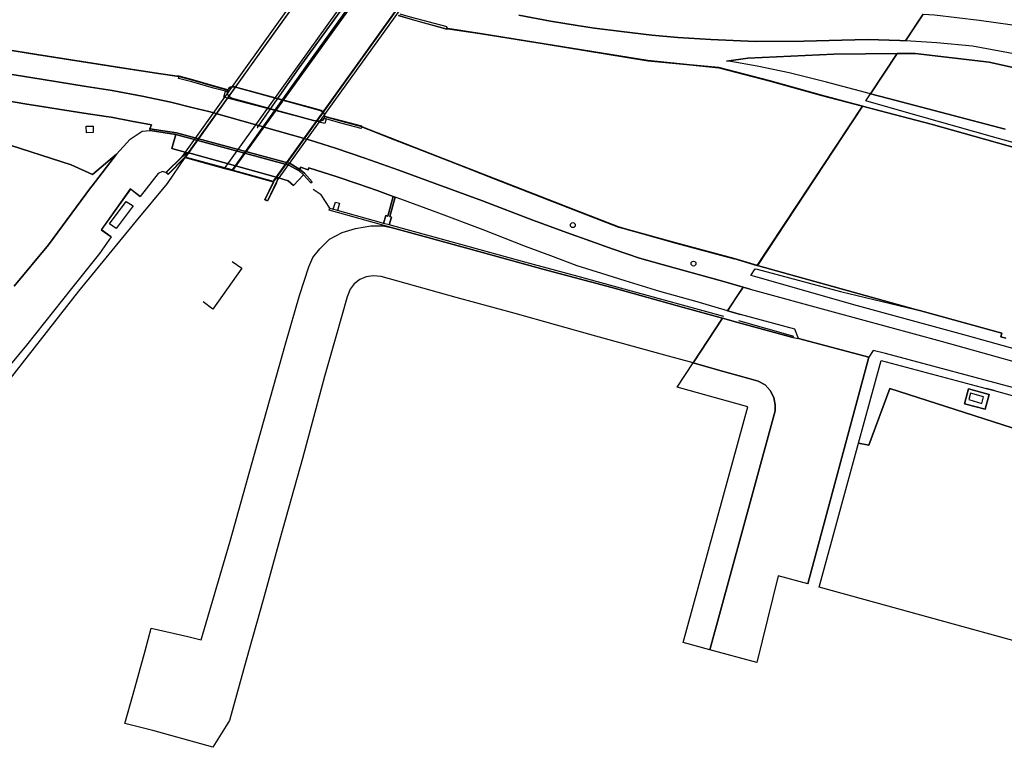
# Model space of a CAD drawing. Extents: x -26035517 to 31750492, y -9237385 to 8160032.
# Tile 51 of 256: x -21693534 to -21440979, y 2114032 to 2300583. Entities that reach past the tile are written whole.
import ezdxf

# ---------------------------------------------------------------- set-up
doc = ezdxf.new("R2010")
doc.units = 0
doc.layers.get('0').update_dxf_attribs({"linetype": 'CONTINUOUS'})
doc.layers.add('T-25', color=7, linetype='CONTINUOUS')

# ---------------------------------------------------------------- blocks, each defined once
blk = doc.blocks.new('BOLDER')
at = {"color": 0}
blk.add_circle((0, 0), 0.625, dxfattribs=at)

msp = doc.modelspace()

# ---------------------------------------------------------------- linework, layer by layer
at = {"layer": 'T-25', "color": 9}
for points in [[(-21630013, 2254158, 12672), (-21630567, 2254455, 12672), (-21628376, 2259041, 12728), (-21651190, 2265305, 12792), (-21655486, 2260976, 12745), (-21655941, 2261442, 12745), (-21651899, 2265425, 12807), (-21608851, 2325548, 11939), (-21606965, 2329542, 12327), (-21606378, 2329262, 12327), (-21608205, 2325330, 12446), (-21585432, 2318998, 12540), (-21581276, 2323236, 12459), (-21580817, 2322776, 12459), (-21584718, 2318873, 11517), (-21627096, 2260045, 12361), (-21627707, 2258816, 12357)], [(-21651099, 2265329, 12775), (-21608115, 2325253, 12444), (-21597525, 2322359, 12650), (-21608422, 2306845, 12650), (-21621956, 2288255, 12650), (-21632637, 2272969, 12650), (-21632555, 2272911, 12650), (-21621874, 2288197, 12650), (-21608340, 2306787, 12650), (-21597443, 2322301, 12650), (-21596198, 2321970, 12650), (-21604675, 2310182, 12650), (-21618493, 2290884, 12650), (-21639049, 2262066, 12650)], [(-21585525, 2318973, 12518), (-21628467, 2259118, 12726), (-21638969, 2262006, 12650), (-21618411, 2290826, 12650), (-21604593, 2310124, 12650), (-21596116, 2321912, 12650)], [(-21583977, 2298283, 5400), (-21583681, 2298377, 5400), (-21574936, 2297024, 5400), (-21558990, 2294485, 5400), (-21532405, 2290134, 5400), (-21521626, 2289079, 5400), (-21514175, 2288364, 5400), (-21501009, 2284932, 5400), (-21487820, 2281264, 5400), (-21477364, 2278468, 5400), (-21477390, 2278372, 5079), (-21487846, 2281168, 5079), (-21501035, 2284836, 5079), (-21514193, 2288266, 5079), (-21521636, 2288979, 5079), (-21532417, 2290034, 5079), (-21559006, 2294387, 5079), (-21574952, 2296926, 5079), (-21583697, 2298279, 5079), (-21584011, 2298151, 5079)], [(-21475280, 2281600, 6581), (-21486582, 2284602, 6371), (-21496184, 2286998, 6251), (-21504378, 2288638, 6272), (-21511146, 2289860, 6200), (-21512239, 2289993, 6199), (-21506791, 2290716, 6547), (-21484710, 2291760, 6547), (-21468486, 2291904, 6539)], [(-21615410, 2275344, 6137), (-21615763, 2274823, 6110), (-21616422, 2274533, 6110), (-21617164, 2274546, 6110), (-21618159, 2274754, 6137), (-21639170, 2280475, 6137), (-21639667, 2280691, 6127), (-21640011, 2281050, 6136), (-21640229, 2281556, 6136), (-21640273, 2282098, 6137), (-21640159, 2282534, 6137), (-21639922, 2282898, 6147), (-21639555, 2283207, 6147), (-21638979, 2283384, 6137), (-21638410, 2283352, 6137), (-21616699, 2277419, 6147), (-21616218, 2277229, 6149), (-21615675, 2276856, 6137), (-21615324, 2276201, 6137), (-21615309, 2275742, 6147)], [(-21614961, 2275181, 6057), (-21615282, 2273990, 6065), (-21641160, 2280700, 6061), (-21640780, 2282232, 6060), (-21640273, 2282098, 6137), (-21640229, 2281556, 6136), (-21640011, 2281050, 6136), (-21639667, 2280691, 6127), (-21639170, 2280475, 6137), (-21618159, 2274754, 6137), (-21617164, 2274546, 6110), (-21616422, 2274533, 6110), (-21615763, 2274823, 6110), (-21615410, 2275344, 6137)], [(-21676512, 2273252, 6375), (-21674702, 2273308, 6375), (-21674654, 2271649, 6332), (-21676401, 2271599, 6358)], [(-21504319, 2237587, 5079), (-21504347, 2237491, 5403), (-21510311, 2239229, 5398), (-21525274, 2243257, 5400), (-21538254, 2246889, 5400), (-21539939, 2247355, 5400), (-21551453, 2251829, 5400), (-21571588, 2259692, 5400), (-21586293, 2265428, 5400), (-21598513, 2270196, 5400), (-21605542, 2272977, 5400), (-21605807, 2273146, 5400), (-21605774, 2273259, 5079), (-21605496, 2273067, 5079), (-21598477, 2270290, 5079), (-21586257, 2265522, 5079), (-21571552, 2259786, 5079), (-21551417, 2251923, 5079), (-21539907, 2247451, 5079), (-21538228, 2246985, 5079), (-21525248, 2243353, 5079), (-21510284, 2239325, 5079)], [(-21620703, 2260821, 6347), (-21621882, 2261841, 6346), (-21624472, 2263294, 6223), (-21653442, 2271144, 6317), (-21660042, 2272212, 6307), (-21660127, 2272597, 6287), (-21653290, 2271566, 6286), (-21624169, 2263725, 6286), (-21621658, 2262161, 7377), (-21620474, 2261211, 7468), (-21618475, 2258980, 7468), (-21618820, 2258758, 6327)], [(-21627364, 2260136, 10087), (-21628335, 2260418, 10087), (-21635123, 2262300, 10084), (-21642801, 2264395, 10097), (-21649562, 2266283, 10088), (-21650516, 2266487, 10077), (-21654497, 2267574, 9547), (-21653442, 2271144, 6317), (-21624472, 2263294, 6223), (-21621882, 2261841, 6346), (-21620703, 2260821, 6347), (-21623263, 2258113, 9367), (-21624711, 2259271, 9437)], [(-21629991, 2254089, 12672), (-21630633, 2254434, 12672), (-21628447, 2259009, 12728), (-21628493, 2259022, 12726), (-21638958, 2261895, 12741), (-21640989, 2262453, 12672), (-21651125, 2265233, 12775), (-21651175, 2265249, 12792), (-21655486, 2260905, 12745), (-21656012, 2261443, 12745), (-21651937, 2265458, 12807), (-21650516, 2266487, 10077), (-21649562, 2266283, 10088), (-21642801, 2264395, 10097), (-21635123, 2262300, 10084), (-21628335, 2260418, 10087), (-21627364, 2260136, 10087), (-21627662, 2258794, 12357)], [(-21670515, 2248213, 12430), (-21666190, 2253992, 12445), (-21664442, 2252866, 12445), (-21668802, 2247073, 12466)], [(-21613140, 2252000, 6622), (-21612565, 2253798, 6588), (-21611495, 2253554, 6558), (-21612055, 2251694, 6588)], [(-21598741, 2247970, 6643), (-21600188, 2248371, 6609), (-21599580, 2250382, 6562), (-21599081, 2250231, 6823), (-21597759, 2255260, 6780), (-21597205, 2255055, 6737), (-21598622, 2250093, 6823), (-21598196, 2249964, 6575)], [(-21520797, 2212569, 6629), (-21528040, 2214587, 6622), (-21545791, 2219484, 6631), (-21566444, 2225285, 6635), (-21581563, 2229346, 6682), (-21600811, 2234722, 6626), (-21602873, 2234945, 6643), (-21604656, 2234648, 6673), (-21606329, 2233963, 6707), (-21607763, 2232837, 6720), (-21608767, 2231468, 6712), (-21609553, 2229488, 6733), (-21612451, 2219304, 6695), (-21615346, 2209123, 6729), (-21620957, 2188097, 6733), (-21626832, 2167405, 6797), (-21631084, 2151838, 6707), (-21635413, 2136387, 6724), (-21639735, 2120880, 6716), (-21644033, 2114032, 6759), (-21659405, 2118353, 6810), (-21666573, 2120161, 6720), (-21664459, 2127649, 6673), (-21661382, 2138726, 6810), (-21659768, 2144612, 6818), (-21650440, 2142434, 6857), (-21646965, 2141586, 6886), (-21639561, 2166854, 6921), (-21633341, 2189159, 6869), (-21625263, 2217764, 6899), (-21621774, 2229877, 6895), (-21619398, 2237212, 6916), (-21618352, 2239593, 6899), (-21616505, 2241876, 6882), (-21614026, 2244302, 6912), (-21610835, 2246047, 6963), (-21607375, 2247027, 6963), (-21603445, 2247725, 6903), (-21600383, 2247743, 6899), (-21598245, 2247335, 6878), (-21589773, 2244980, 6797), (-21574792, 2240866, 6793), (-21559351, 2236613, 6827), (-21541645, 2231883, 6827), (-21523224, 2226799, 6827), (-21513247, 2224019, 6827)], [(-21513914, 2210652, 6635), (-21520797, 2212569, 6629), (-21513247, 2224019, 6827), (-21509372, 2222940, 6827), (-21495192, 2219139, 7080), (-21493810, 2218880, 6970), (-21475699, 2214085, 6970), (-21491384, 2155916, 6913), (-21498955, 2157999, 6960), (-21504483, 2135766, 6960), (-21516534, 2139033, 6807), (-21505591, 2179054, 6847), (-21499772, 2200263, 6867), (-21499736, 2201852, 6867), (-21500103, 2203699, 6867), (-21501019, 2205532, 6857), (-21502338, 2206965, 6843), (-21504147, 2207935, 6830), (-21506471, 2208615, 6763), (-21513914, 2210652, 6635)], [(-21520797, 2212569, 6629), (-21513914, 2210652, 6635), (-21506471, 2208615, 6763), (-21504147, 2207935, 6830), (-21502338, 2206965, 6843), (-21501019, 2205532, 6857), (-21500103, 2203699, 6867), (-21499736, 2201852, 6867), (-21499772, 2200263, 6867), (-21505591, 2179054, 6847), (-21516534, 2139033, 6807), (-21523383, 2140889, 14250), (-21506754, 2201333, 14197), (-21524894, 2206355, 14176), (-21520797, 2212569, 6629)], [(-21383118, 2151550, 7013), (-21402687, 2174076, 7013), (-21414304, 2187212, 7007), (-21426996, 2192107, 6993), (-21470376, 2205998, 6927), (-21475719, 2191511, 6873), (-21478339, 2192027, 6877), (-21472523, 2213224, 7057), (-21445621, 2206003, 6963), (-21443608, 2205494, 6963), (-21415260, 2197689, 7070), (-21378655, 2155447, 7043), (-21383118, 2151550, 7013)], [(-21405253, 2132221, 16237), (-21488468, 2155114, 6897), (-21478339, 2192027, 6877), (-21475719, 2191511, 6873), (-21470376, 2205998, 6927), (-21426996, 2192107, 6993), (-21414304, 2187212, 7007), (-21402687, 2174076, 7013), (-21383118, 2151550, 7013), (-21405253, 2132221, 16237)], [(-21451181, 2202135, 7083), (-21450182, 2205923, 7083), (-21444876, 2204523, 7083), (-21445875, 2200735, 7083), (-21451181, 2202135, 7083)], [(-21451181, 2202135, 7083), (-21445875, 2200735, 7083), (-21444876, 2204523, 7083), (-21450182, 2205923, 7083), (-21451181, 2202135, 7083)], [(-21446760, 2202213, 9033), (-21446286, 2203866, 9033), (-21449630, 2204825, 9033), (-21450105, 2203172, 9033), (-21446760, 2202213, 9033)]]:
    msp.add_polyline3d(points, close=True, dxfattribs=at)
for points in [[(-21608088, 2325349, 12444), (-21608356, 2324952, 12276), (-21630527, 2294078, 12510), (-21651020, 2265377, 12596), (-21651125, 2265233, 12775)], [(-21640989, 2262453, 12672), (-21597877, 2322510, 12391)], [(-21595684, 2321900, 12365), (-21638958, 2261895, 12741)], [(-21628493, 2259022, 12726), (-21628315, 2259316, 12549), (-21608028, 2287626, 12493), (-21585673, 2318842, 12195), (-21585498, 2319069, 12518)], [(-21803235, 2307408, 6544), (-21790946, 2303394, 6590), (-21770108, 2296811, 6563), (-21754390, 2292023, 6513), (-21745586, 2289508, 6520), (-21736382, 2287227, 6447), (-21731536, 2286078, 6434), (-21724285, 2284664, 6422), (-21716388, 2283044, 6426), (-21704576, 2281136, 6439), (-21692234, 2279005, 6352), (-21677039, 2276609, 6371), (-21671313, 2275785, 6343), (-21670100, 2275610, 6345), (-21664838, 2274573, 6311), (-21659740, 2273659, 6287), (-21660127, 2272597, 6287)], [(-21596463, 2301650, 5079), (-21591935, 2300359, 5079), (-21584011, 2298151, 5079), (-21583697, 2298279, 5079), (-21574952, 2296926, 5079), (-21559006, 2294387, 5079), (-21532417, 2290034, 5079), (-21521636, 2288979, 5079), (-21514193, 2288266, 5079), (-21501035, 2284836, 5079), (-21487846, 2281168, 5079), (-21477390, 2278372, 5079), (-21504319, 2237587, 5079), (-21510284, 2239325, 5079), (-21525248, 2243353, 5079), (-21538228, 2246985, 5079), (-21539907, 2247451, 5079), (-21551417, 2251923, 5079), (-21571552, 2259786, 5079), (-21586257, 2265522, 5079), (-21598477, 2270290, 5079), (-21605496, 2273067, 5079), (-21605774, 2273259, 5079), (-21610617, 2274536, 5079), (-21615260, 2275781, 5079), (-21615274, 2276214, 5079), (-21615637, 2276890, 5079), (-21616194, 2277273, 5079), (-21616683, 2277467, 5079), (-21638402, 2283402, 5079), (-21638985, 2283434, 5079), (-21639579, 2283252, 5079), (-21639960, 2282931, 5079), (-21640181, 2282592, 5079), (-21643247, 2283427, 5079), (-21649111, 2285166, 5079), (-21652660, 2286110, 5079), (-21653178, 2286093, 5079), (-21657355, 2286686, 5079), (-21666254, 2288067, 5079), (-21689169, 2291642, 5079), (-21704619, 2294124, 5079)], [(-21596486, 2301709, 6102), (-21591921, 2300407, 6025), (-21584047, 2298213, 6021), (-21583917, 2298717, 6021), (-21593257, 2301264, 6038), (-21595968, 2302015, 6066)], [(-21461809, 2302030, 6634), (-21464023, 2298672, 6701), (-21466363, 2295124, 6559), (-21467763, 2295210, 6560), (-21475943, 2295514, 6590), (-21482630, 2295293, 6358), (-21492408, 2295100, 6392), (-21504827, 2295015, 6443), (-21516267, 2295483, 6511), (-21524752, 2296018, 6490), (-21531370, 2296623, 6498), (-21539204, 2297516, 6520), (-21546053, 2298428, 6490), (-21550530, 2299074, 6452), (-21557339, 2300240, 6460), (-21565466, 2301711, 6422)], [(-21565466, 2301711, 6422), (-21557339, 2300240, 6460), (-21550530, 2299074, 6452), (-21546053, 2298428, 6490), (-21539204, 2297516, 6520), (-21531370, 2296623, 6498), (-21524752, 2296018, 6490), (-21516267, 2295483, 6511), (-21504827, 2295015, 6443), (-21492408, 2295100, 6392), (-21482630, 2295293, 6358), (-21475943, 2295514, 6590), (-21467763, 2295210, 6560), (-21466363, 2295124, 6559)], [(-21437597, 2291648, 6543), (-21449174, 2293756, 6550), (-21458268, 2294625, 6550), (-21466363, 2295124, 6559), (-21461809, 2302030, 6634), (-21461809, 2302030, 6634), (-21458908, 2301856, 6633), (-21447422, 2300482, 6637), (-21435173, 2298794, 6590)], [(-21461809, 2302030, 6634), (-21458908, 2301856, 6633), (-21447422, 2300482, 6637), (-21435173, 2298794, 6590), (-21428805, 2297945, 6593), (-21420642, 2296460, 6530), (-21412543, 2293963, 6530), (-21387728, 2286776, 6530), (-21366117, 2280847, 6590), (-21329702, 2270845, 6580), (-21305627, 2264314, 6590), (-21259320, 2251207, 6573)], [(-21653185, 2286043, 5432), (-21657362, 2286637, 5437), (-21666262, 2288018, 5458), (-21689177, 2291593, 5479), (-21704627, 2294075, 5509), (-21714358, 2295556, 5509), (-21716548, 2296061, 5518), (-21724475, 2298273, 5526), (-21732215, 2300378, 5590)], [(-21584047, 2298213, 6021), (-21583689, 2298328, 5381)], [(-21477377, 2278420, 5415), (-21487833, 2281216, 5194), (-21501022, 2284884, 5215), (-21514184, 2288315, 5215), (-21521631, 2289029, 5215), (-21532411, 2290084, 5215), (-21558998, 2294436, 5390), (-21574944, 2296975, 5403), (-21583689, 2298328, 5381)], [(-21704619, 2294124, 5079), (-21689169, 2291642, 5079), (-21666254, 2288067, 5079), (-21657355, 2286686, 5079), (-21653178, 2286093, 5079), (-21652660, 2286110, 5079), (-21652692, 2286002, 5590), (-21653192, 2285993, 5590), (-21657369, 2286588, 5590), (-21666270, 2287969, 5590), (-21689185, 2291544, 5590), (-21704635, 2294026, 5590)], [(-21261341, 2244874, 6563), (-21291780, 2253301, 6573), (-21320543, 2261212, 6577), (-21354163, 2270481, 6573), (-21380304, 2277350, 6563), (-21413360, 2285392, 6537), (-21432788, 2290183, 6543), (-21437597, 2291648, 6543), (-21449174, 2293756, 6550), (-21458268, 2294625, 6550), (-21466363, 2295124, 6559)], [(-21468486, 2291904, 6539), (-21484710, 2291760, 6547), (-21506791, 2290716, 6547), (-21512239, 2289993, 6199)], [(-21440747, 2272511, 6663), (-21470673, 2280376, 6667), (-21475280, 2281600, 6581), (-21468486, 2291904, 6539), (-21463826, 2291945, 6537), (-21444886, 2289672, 6533), (-21427219, 2285796, 6537)], [(-21374002, 2270667, 6627), (-21402879, 2278673, 6543), (-21427219, 2285796, 6537), (-21444886, 2289672, 6533), (-21463826, 2291945, 6537), (-21468486, 2291904, 6539)], [(-21699845, 2287211, 6490), (-21687541, 2285244, 6490), (-21676501, 2283486, 6426), (-21669820, 2282452, 6352), (-21669384, 2282385, 6409), (-21662086, 2281003, 6426), (-21654773, 2279438, 6417), (-21649421, 2278099, 6417), (-21645015, 2277032, 6371), (-21619048, 2269729, 6430), (-21612542, 2267650, 6481), (-21604976, 2265106, 6503), (-21596323, 2261991, 6541), (-21587228, 2258667, 6554), (-21574838, 2254107, 6622), (-21561951, 2249192, 6669), (-21553265, 2245995, 6707), (-21547027, 2243766, 6720), (-21541296, 2241777, 6716), (-21534548, 2239421, 6745), (-21528765, 2237784, 6818), (-21521630, 2235816, 6818), (-21513223, 2233580, 6820), (-21507965, 2232029, 6870), (-21509911, 2229079, 7001), (-21511962, 2225968, 6799), (-21519731, 2228250, 6793), (-21529359, 2230905, 6784), (-21538208, 2233652, 6741), (-21544237, 2235537, 6712), (-21550566, 2237492, 6643), (-21557336, 2240017, 6640), (-21563805, 2242440, 6616), (-21574675, 2246722, 6596), (-21585984, 2250963, 6528), (-21595796, 2254536, 6520), (-21597205, 2255055, 6737), (-21597759, 2255260, 6780), (-21601824, 2256758, 6507), (-21606785, 2258535, 6503), (-21612141, 2260293, 6454), (-21619348, 2262635, 6395), (-21619500, 2262074, 6409), (-21621476, 2262742, 6407), (-21621658, 2262161, 7377), (-21624169, 2263725, 6286), (-21653290, 2271566, 6286), (-21660127, 2272597, 6287), (-21659740, 2273659, 6287), (-21664838, 2274573, 6311), (-21670100, 2275610, 6345), (-21671313, 2275785, 6343), (-21677039, 2276609, 6371), (-21692234, 2279005, 6352), (-21704576, 2281136, 6439)], [(-21507965, 2232029, 6870), (-21513223, 2233580, 6820), (-21521630, 2235816, 6818), (-21528765, 2237784, 6818), (-21534548, 2239421, 6745), (-21541296, 2241777, 6716), (-21547027, 2243766, 6720), (-21553265, 2245995, 6707), (-21561951, 2249192, 6669), (-21574838, 2254107, 6622), (-21587228, 2258667, 6554), (-21596323, 2261991, 6541), (-21604976, 2265106, 6503), (-21612542, 2267650, 6481), (-21619048, 2269729, 6430), (-21645015, 2277032, 6371), (-21649421, 2278099, 6417), (-21654773, 2279438, 6417), (-21662086, 2281003, 6426), (-21669384, 2282385, 6409), (-21669820, 2282452, 6352), (-21676501, 2283486, 6426), (-21687541, 2285244, 6490), (-21699845, 2287211, 6490)], [(-21652626, 2286049, 6000), (-21653185, 2286043, 5432)], [(-21640273, 2282098, 6137), (-21640780, 2282232, 6060), (-21643805, 2283029, 6046), (-21649358, 2284650, 6017), (-21652780, 2285525, 6004), (-21652626, 2286049, 6000), (-21649125, 2285118, 6017), (-21643261, 2283379, 6034), (-21640159, 2282534, 6137)], [(-21615309, 2275742, 6147), (-21610630, 2274488, 6029), (-21605835, 2273223, 5978), (-21605965, 2272719, 5983), (-21610798, 2273994, 6038), (-21614716, 2275092, 6004), (-21614961, 2275181, 6057), (-21615282, 2273990, 6065), (-21641160, 2280700, 6061), (-21640780, 2282232, 6060)], [(-21414439, 2262364, 5643), (-21444001, 2270558, 5700), (-21466650, 2276922, 5700), (-21476468, 2279798, 5594), (-21475280, 2281600, 6581), (-21470673, 2280376, 6667), (-21440747, 2272511, 6663)], [(-21440569, 2218966, 5877), (-21441901, 2219302, 5877), (-21441647, 2220235, 5470), (-21462380, 2225897, 5470), (-21463732, 2226272, 5468), (-21504011, 2237445, 5403), (-21504333, 2237539, 5403), (-21477377, 2278420, 5415), (-21477377, 2278420, 5415), (-21472862, 2277212, 5510), (-21459731, 2273785, 5510), (-21429039, 2265176, 5510)], [(-21300992, 2229978, 5490), (-21337550, 2240080, 5490), (-21369414, 2248825, 5503), (-21401740, 2257770, 5510), (-21429039, 2265176, 5510), (-21459731, 2273785, 5510), (-21472862, 2277212, 5510), (-21477377, 2278420, 5415)], [(-21676512, 2273252, 6375), (-21674702, 2273308, 6375), (-21674654, 2271649, 6332), (-21676401, 2271599, 6358), (-21676512, 2273252, 6375)], [(-21615410, 2275344, 6137), (-21614961, 2275181, 6057)], [(-21605835, 2273223, 5978), (-21605519, 2273022, 5360), (-21598495, 2270243, 5390), (-21586275, 2265475, 5420), (-21571570, 2259739, 5432), (-21551435, 2251876, 5458), (-21539923, 2247403, 5364), (-21538241, 2246937, 5377), (-21525261, 2243305, 5347), (-21510297, 2239277, 5398)], [(-21694944, 2232225, 6302), (-21686119, 2242874, 6238), (-21675341, 2257458, 6196), (-21674909, 2258022, 6196), (-21668715, 2266119, 6191), (-21665184, 2269952, 6234), (-21662158, 2271970, 6277), (-21660042, 2272212, 6307), (-21653442, 2271144, 6317), (-21654497, 2267574, 9547), (-21650516, 2266487, 10077), (-21651937, 2265458, 12807), (-21656012, 2261443, 12745), (-21656395, 2261497, 12318), (-21656879, 2261664, 12318), (-21658015, 2261115, 12335), (-21662609, 2255246, 12523), (-21665163, 2257206, 12000), (-21672657, 2246744, 12000), (-21670087, 2244921, 12574), (-21673102, 2240639, 12370), (-21680264, 2231667, 12259), (-21691789, 2217161, 12306), (-21711537, 2193340, 12331)], [(-21620703, 2260821, 6347), (-21621882, 2261841, 6346), (-21624472, 2263294, 6223), (-21653442, 2271144, 6317), (-21660042, 2272212, 6307), (-21660127, 2272597, 6287), (-21653290, 2271566, 6286), (-21624169, 2263725, 6286), (-21621658, 2262161, 7377)], [(-21650516, 2266487, 10077), (-21654497, 2267574, 9547), (-21653442, 2271144, 6317)], [(-21668715, 2266119, 6191), (-21674825, 2260929, 6556), (-21680356, 2263400, 6571), (-21698413, 2269220, 6571), (-21701816, 2266121, 6538), (-21708414, 2246883, 6481), (-21719473, 2249533, 6346), (-21726389, 2246667, 6355), (-21737081, 2240380, 6316), (-21743131, 2234737, 6301), (-21745805, 2243020, 6301), (-21750651, 2247780, 6517), (-21754443, 2245755, 6517), (-21761052, 2263541, 6634)], [(-21698413, 2269220, 6571), (-21680356, 2263400, 6571), (-21674825, 2260929, 6556), (-21668715, 2266119, 6191), (-21674909, 2258022, 6196), (-21675341, 2257458, 6196), (-21686119, 2242874, 6238), (-21694944, 2232225, 6302)], [(-21651175, 2265249, 12792), (-21655749, 2258554, 12766), (-21663633, 2248993, 12730), (-21678424, 2231021, 12742), (-21694418, 2210527, 12733), (-21709197, 2191756, 12661), (-21723075, 2174478, 12730), (-21737620, 2156310, 12583), (-21751663, 2138925, 12214), (-21766878, 2119903, 11569), (-21768067, 2118421, 11494)], [(-21651125, 2265233, 12775), (-21640989, 2262453, 12672), (-21638958, 2261895, 12741), (-21628493, 2259022, 12726)], [(-21627364, 2260136, 10087), (-21624711, 2259271, 9437), (-21623263, 2258113, 9367), (-21620703, 2260821, 6347)], [(-21620703, 2260821, 6347), (-21618820, 2258758, 6327), (-21618475, 2258980, 7468), (-21620474, 2261211, 7468), (-21621658, 2262161, 7377), (-21621476, 2262742, 6407), (-21619500, 2262074, 6409), (-21619348, 2262635, 6395), (-21612141, 2260293, 6454), (-21606785, 2258535, 6503), (-21601824, 2256758, 6507), (-21597759, 2255260, 6780)], [(-21662639, 2255206, 12523), (-21665152, 2257135, 12580), (-21672587, 2246756, 12568), (-21670058, 2244962, 12574)], [(-21613941, 2252225, 8554), (-21616203, 2255677, 6357), (-21618286, 2257017, 6463)], [(-21670515, 2248213, 12430), (-21666190, 2253992, 12445), (-21664442, 2252866, 12445), (-21668802, 2247073, 12466), (-21670515, 2248213, 12430)], [(-21613140, 2252000, 6622), (-21612565, 2253798, 6588), (-21611495, 2253554, 6558), (-21612055, 2251694, 6588), (-21613140, 2252000, 6622)], [(-21598741, 2247970, 6643), (-21598196, 2249964, 6575), (-21598622, 2250093, 6823), (-21597205, 2255055, 6737), (-21597759, 2255260, 6780), (-21599081, 2250231, 6823), (-21599580, 2250382, 6562), (-21600188, 2248371, 6609)], [(-21511962, 2225968, 6799), (-21519731, 2228250, 6793), (-21529359, 2230905, 6784), (-21538208, 2233652, 6741), (-21544237, 2235537, 6712), (-21550566, 2237492, 6643), (-21557336, 2240017, 6640), (-21563805, 2242440, 6616), (-21574675, 2246722, 6596), (-21585984, 2250963, 6528), (-21595796, 2254536, 6520), (-21597205, 2255055, 6737)], [(-21644033, 2114032, 6759), (-21659405, 2118353, 6810), (-21666573, 2120161, 6720), (-21664459, 2127649, 6673), (-21661382, 2138726, 6810), (-21659768, 2144612, 6818), (-21650440, 2142434, 6857), (-21646965, 2141586, 6886), (-21639561, 2166854, 6921), (-21633341, 2189159, 6869), (-21625263, 2217764, 6899), (-21621774, 2229877, 6895), (-21619398, 2237212, 6916), (-21618352, 2239593, 6899), (-21616505, 2241876, 6882), (-21614026, 2244302, 6912), (-21610835, 2246047, 6963), (-21607375, 2247027, 6963), (-21603445, 2247725, 6903), (-21600383, 2247743, 6899), (-21598245, 2247335, 6878), (-21614115, 2251778, 7741), (-21613941, 2252225, 8554), (-21613140, 2252000, 6622)], [(-21598741, 2247970, 6643), (-21600188, 2248371, 6609), (-21600749, 2248524, 7274), (-21602871, 2249116, 6635), (-21612055, 2251694, 6588)], [(-21512930, 2224500, 7293), (-21538484, 2231531, 7274), (-21550289, 2234772, 7270), (-21563941, 2238435, 7274), (-21582821, 2243593, 7296), (-21598741, 2247970, 6643)], [(-21513247, 2224019, 6827), (-21523224, 2226799, 6827), (-21541645, 2231883, 6827), (-21559351, 2236613, 6827), (-21574792, 2240866, 6793), (-21589773, 2244980, 6797), (-21598245, 2247335, 6878)], [(-21639042, 2238591, 12262), (-21636592, 2236881, 12376), (-21644026, 2226396, 12508), (-21646449, 2228221, 12247)], [(-21504333, 2237539, 5403), (-21510297, 2239277, 5398)], [(-21421617, 2211498, 6923), (-21450412, 2219531, 6960), (-21479547, 2227511, 6993), (-21505010, 2234743, 6656), (-21505010, 2234743, 6656), (-21506008, 2234998, 6655), (-21504868, 2236727, 5617), (-21504331, 2236580, 5620), (-21482983, 2230881, 5763), (-21463732, 2226272, 5468), (-21462380, 2225897, 5470), (-21441647, 2220235, 5470), (-21441901, 2219302, 5877), (-21440569, 2218966, 5877)], [(-21504333, 2237539, 5403), (-21504011, 2237445, 5403)], [(-21504011, 2237445, 5403), (-21463732, 2226272, 5468), (-21462380, 2225897, 5470), (-21441647, 2220235, 5470)], [(-21520797, 2212569, 6629), (-21528040, 2214587, 6622), (-21545791, 2219484, 6631), (-21566444, 2225285, 6635), (-21581563, 2229346, 6682), (-21600811, 2234722, 6626), (-21602873, 2234945, 6643), (-21604656, 2234648, 6673), (-21606329, 2233963, 6707), (-21607763, 2232837, 6720), (-21608767, 2231468, 6712), (-21609553, 2229488, 6733), (-21612451, 2219304, 6695), (-21615346, 2209123, 6729), (-21620957, 2188097, 6733), (-21626832, 2167405, 6797), (-21631084, 2151838, 6707), (-21635413, 2136387, 6724), (-21639735, 2120880, 6716)], [(-21436296, 2205564, 6997), (-21471470, 2214977, 7003), (-21474575, 2215766, 6970), (-21475699, 2214085, 6970), (-21493810, 2218880, 6970), (-21494668, 2221235, 6970), (-21508616, 2224985, 6801), (-21511962, 2225968, 6799), (-21507965, 2232029, 6870), (-21507965, 2232029, 6870), (-21506198, 2231527, 6886), (-21484891, 2225661, 7120), (-21457196, 2218191, 7053), (-21424728, 2209100, 7003)], [(-21506198, 2231527, 6886), (-21507965, 2232029, 6870)], [(-21506198, 2231527, 6886), (-21484891, 2225661, 7120), (-21457196, 2218191, 7053), (-21424728, 2209100, 7003), (-21393821, 2200663, 6997), (-21364898, 2192883, 7040), (-21324980, 2181870, 7037), (-21295512, 2173614, 7037), (-21277030, 2168393, 7103)], [(-21511962, 2225968, 6799), (-21508616, 2224985, 6801)], [(-21509372, 2222940, 6827), (-21513247, 2224019, 6827)], [(-21495192, 2219139, 7080), (-21509372, 2222940, 6827)], [(-21509177, 2223468, 7296), (-21495272, 2219534, 7587), (-21495146, 2219310, 7080)], [(-21493810, 2218880, 6970), (-21494668, 2221235, 6970), (-21508616, 2224985, 6801)], [(-21495146, 2219310, 7080), (-21495192, 2219139, 7080), (-21493810, 2218880, 6970)], [(-21475699, 2214085, 6970), (-21493810, 2218880, 6970)], [(-21288690, 2140937, 7013), (-21292665, 2150512, 7003), (-21296436, 2158937, 7037), (-21299211, 2163564, 6997), (-21302276, 2166714, 6927), (-21305970, 2168993, 6923), (-21310886, 2171142, 6930), (-21318359, 2173328, 6930), (-21343047, 2180143, 6970), (-21372312, 2188176, 6963), (-21389258, 2192535, 6963), (-21391329, 2193131, 6965), (-21398943, 2195322, 6974), (-21413115, 2199401, 6990), (-21414986, 2199898, 6991), (-21436296, 2205564, 6997), (-21471470, 2214977, 7003), (-21474575, 2215766, 6970), (-21475699, 2214085, 6970)], [(-21513914, 2210652, 6635), (-21520797, 2212569, 6629)], [(-21491384, 2155916, 6913), (-21475699, 2214085, 6970)], [(-21516534, 2139033, 6807), (-21505591, 2179054, 6847), (-21499772, 2200263, 6867), (-21499736, 2201852, 6867), (-21500103, 2203699, 6867), (-21501019, 2205532, 6857), (-21502338, 2206965, 6843), (-21504147, 2207935, 6830), (-21506471, 2208615, 6763), (-21513914, 2210652, 6635)], [(-21478339, 2192027, 6877), (-21475719, 2191511, 6873), (-21470376, 2205998, 6927), (-21426996, 2192107, 6993), (-21414304, 2187212, 7007), (-21402687, 2174076, 7013), (-21383118, 2151550, 7013)], [(-21444876, 2204523, 7083), (-21445875, 2200735, 7083), (-21451181, 2202135, 7083), (-21450182, 2205923, 7083), (-21444876, 2204523, 7083)], [(-21443608, 2205494, 6963), (-21445621, 2206003, 6963)]]:
    msp.add_polyline3d(points, dxfattribs=at)

# ---------------------------------------------------------------- block references
at = {"layer": 'T-25', "color": 9, "xscale": 1000, "yscale": 1000, "zscale": 1000}
for p in [(-21551649, 2247919, 6643), (-21520709, 2238053, 6737)]:
    msp.add_blockref('BOLDER', p, dxfattribs=at)

doc.saveas('drawing.dxf')
